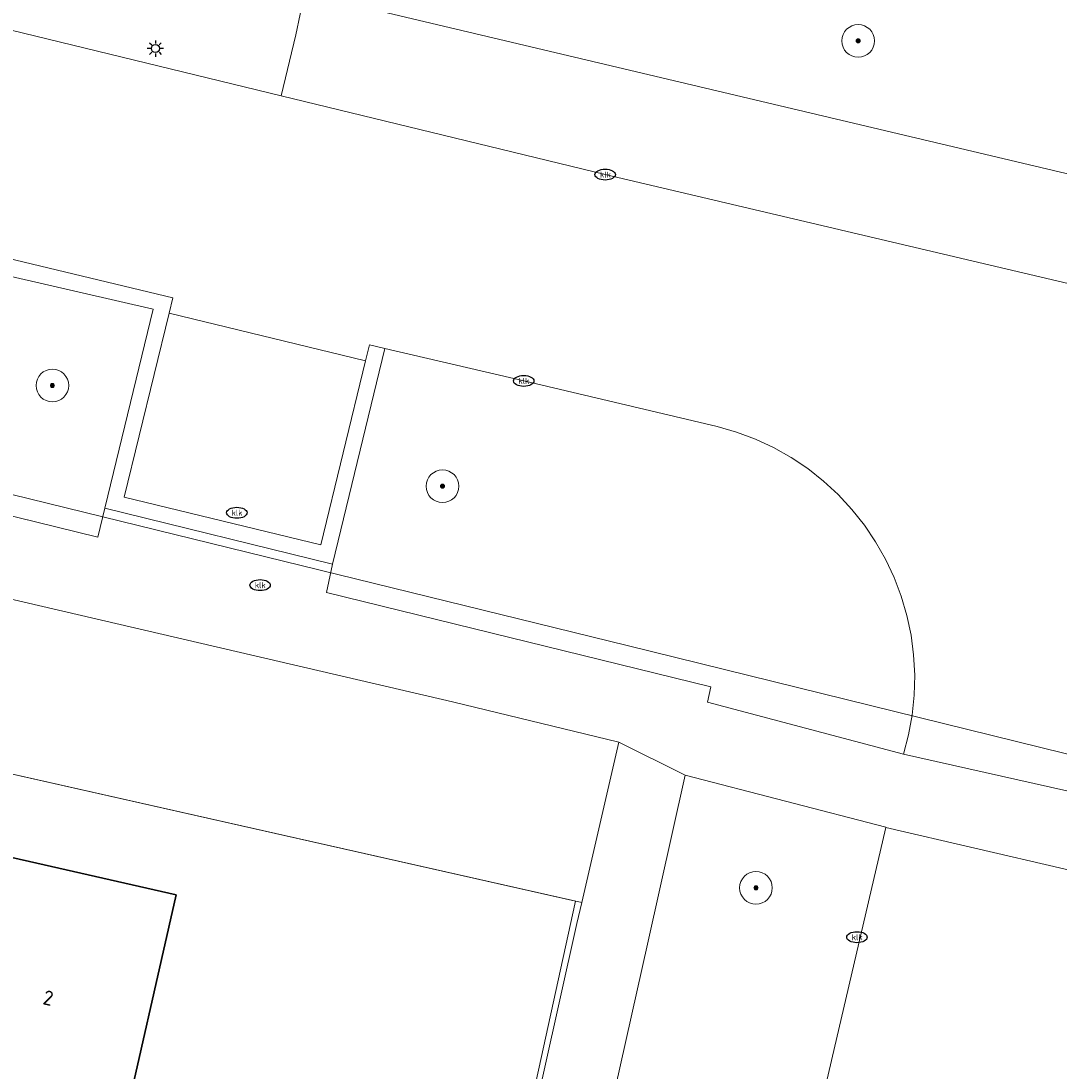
# Model space of a CAD drawing. Header units: metres. Extents: x 253395 to 254027, y 592765 to 593194.
# Tile 73 of 173: x 253529 to 253554, y 593078 to 593103. Entities that reach past the tile are written whole.
import ezdxf
from ezdxf.enums import TextEntityAlignment as Align
from ezdxf.lldxf.tags import DXFTag

# ---------------------------------------------------------------- set-up
doc = ezdxf.new("R2010")
doc.units = ezdxf.units.M
for name, color, linetype, lineweight in [('B-WE-GR-BEPLANTING_CULTUUR_HEESTERS-GV', 254, 'Continuous', 18), ('B-WE-GR-BOOM-S', 254, 'Continuous', 25), ('B-WE-IE-MEUBILAIR-S', 254, 'Continuous', 25), ('B-WE-KG-GRENS_PERCEEL-G', 254, 'KG-PERCEEL-SO', 18), ('B-WE-OG-BEBOUWING-GV', 254, 'Continuous', 35), ('B-WE-OG-BEBOUWING-T18', 254, 'Continuous', 18), ('B-WE-OG-TERREIN_BEGROEID-GV', 254, 'Continuous', 18), ('B-WE-OG-TERREIN_ERF-GV', 254, 'Continuous', 18), ('B-WE-VH-OPENVERHARDING-GV', 254, 'Continuous', 18), ('B-WE-VH-OPENVERHARDING_BETONELEMENT-GV', 254, 'Continuous', 18)]:
    doc.layers.add(name, color=color, linetype=linetype, lineweight=lineweight)
doc.styles.add('NLCS-ISO', font='txt')
doc.styles.add('NLCS-ISO-M200-T18', font='txt', dxfattribs={"height": 0.36})
doc.styles.get("Standard").update_dxf_attribs({"font": 'simplex.shx'})
tags = doc.linetypes.add('KG-PERCEEL-SO', pattern='A,5.5,-2,["P",Standard,S=1.8,R=0,X=-0.5,Y=-0.9],-2,5.5,-2,[5,NLCS.SHX,S=0.75,R=0,X=0,Y=0],-2', length=19).pattern_tags.tags
tags[6] = DXFTag(74, 10)

# ---------------------------------------------------------------- blocks, each defined once
blk = doc.blocks.new('SIE-MEUBILAIR_PAAL_LICHTMAST-SO')
for points in [[(-0.62, 0), (-1, 0)], [(-0.71, 0.71), (-0.44, 0.44)], [(0, 1), (0, 0.62)], [(0.44, 0.44), (0.71, 0.71)], [(1, 0), (0.62, 0)], [(-0.71, -0.71), (-0.44, -0.44)], [(0, -0.62), (0, -1)], [(0.44, -0.44), (0.71, -0.71)]]:
    blk.add_lwpolyline(points)
blk.add_circle((0, 0), 0.5)
blk = doc.blocks.new('SIE-MEUBILAIR_PUT_KOLK-SO')
blk.add_ellipse((0, 0), major_axis=(1.25, 0), ratio=0.54)
at = {"style": 'NLCS-ISO'}
blk.add_text('klk', height=0.75, dxfattribs=at).set_placement((0.03, 0), align=Align.MIDDLE_CENTER)
blk = doc.blocks.new('SGR-BOOM_GBKN-SO')
at = {"linetype": 'ByBlock', "lineweight": 18}
h = blk.add_hatch(color=0, dxfattribs=at)
h.dxf.hatch_style = 1
edge = h.paths.add_edge_path()
edge.add_arc((0, 0), 0.25, 0, 360)
at = {"color": 0, "linetype": 'ByBlock', "lineweight": 18}
for radius in [2, 0.25]:
    blk.add_circle((0, 0), radius, dxfattribs=at)
at = {"color": 0, "linetype": 'ByBlock', "lineweight": 18, "style": 'NLCS-ISO'}
blk.add_attdef('SOORT', (2.5, 0), '', height=1.5, dxfattribs=at)

msp = doc.modelspace()

# ---------------------------------------------------------------- linework, layer by layer
at = {"layer": 'B-WE-GR-BEPLANTING_CULTUUR_HEESTERS-GV'}
msp.add_lwpolyline([(253539.263, 593086.756), (253512.82, 593092.908), (253511.771, 593088.752), (253542.426, 593081.842), (253543.335, 593085.77)], close=True, dxfattribs=at)
at = {"layer": 'B-WE-KG-GRENS_PERCEEL-G'}
msp.add_lwpolyline([(253517.804, 593094.455), (253543.539, 593088.141), (253556.03, 593085.065), (253563.044, 593123.813), (253592.396, 593120.735), (253649.645, 593114.876), (253678.38, 593122.806)], dxfattribs=at)
msp.add_lwpolyline([(253542.275, 593081.876), (253533.318, 593040.993), (253500.979, 593048.425), (253499.729, 593042.857), (253443.357, 593056.379), (253455.465, 593106.663), (253512.82, 593092.908), (253511.771, 593088.752)], close=True, dxfattribs=at)
at = {"layer": 'B-WE-OG-BEBOUWING-GV'}
msp.add_lwpolyline([(253532.491, 593082.032), (253525.038, 593083.72), (253523.973, 593079.018), (253519.838, 593079.955), (253519.37, 593077.889), (253523.495, 593076.955), (253523.633, 593077.565), (253531.096, 593075.874)], close=True, dxfattribs=at)
at = {"layer": 'B-WE-OG-TERREIN_BEGROEID-GV'}
msp.add_lwpolyline([(253536.902, 593103.823), (253554.744, 593099.599), (253554.901, 593100.224), (253555.227, 593100.968), (253555.571, 593101.613), (253555.963, 593102.307), (253556.357, 593102.787), (253556.899, 593103.333), (253557.573, 593103.782)], dxfattribs=at)
for points in [[(253527.254, 593092.313), (253527.108, 593091.644), (253530.57, 593090.798), (253530.741, 593091.504), (253531.923, 593096.381), (253528.446, 593097.179)], [(253537.6, 593095.417), (253536.321, 593090.134), (253536.176, 593089.435), (253545.589, 593087.125), (253545.512, 593086.754), (253550.311, 593085.476), (253550.436, 593085.952), (253550.523, 593086.436), (253550.573, 593086.925), (253550.585, 593087.417), (253550.559, 593087.908), (253550.495, 593088.396), (253550.394, 593088.877), (253550.255, 593089.349), (253550.081, 593089.809), (253549.872, 593090.255), (253549.629, 593090.682), (253549.354, 593091.09), (253549.048, 593091.475), (253548.713, 593091.836), (253548.351, 593092.169), (253547.965, 593092.474), (253547.557, 593092.747), (253547.128, 593092.989), (253546.682, 593093.197), (253546.222, 593093.369), (253545.749, 593093.506), (253541.005, 593094.623)], [(253549.875, 593083.678), (253549.877, 593083.688), (253544.965, 593084.967), (253544.037, 593080.822), (253541.005, 593067.285), (253540.965, 593067.078), (253545.313, 593066.015), (253545.371, 593066.006), (253545.43, 593066.005), (253545.489, 593066.011), (253545.546, 593066.026), (253545.6, 593066.048), (253545.652, 593066.077), (253545.698, 593066.113), (253545.74, 593066.155), (253545.775, 593066.202), (253545.804, 593066.254), (253545.825, 593066.309)]]:
    msp.add_lwpolyline(points, close=True, dxfattribs=at)
at = {"layer": 'B-WE-OG-TERREIN_ERF-GV'}
msp.add_lwpolyline([(253542.307, 593081.329), (253542.426, 593081.842), (253511.771, 593088.752), (253504.318, 593059.232), (253501.754, 593048.015), (253510.478, 593046.013), (253533.318, 593040.993)], close=True, dxfattribs=at)
msp.add_lwpolyline([(253525.038, 593083.72), (253532.491, 593082.032), (253531.096, 593075.874), (253529.702, 593069.717), (253528.307, 593063.56)], dxfattribs=at)
at = {"layer": 'B-WE-VH-OPENVERHARDING-GV'}
for points in [[(253563.087, 593094.954), (253543.001, 593099.678), (253535.062, 593101.611), (253521.52, 593104.909)], [(253521.52, 593104.909), (253535.062, 593101.611), (253535.418, 593103.104), (253535.633, 593104.123)], [(253652.11, 593076.602), (253627.666, 593082.338), (253625.154, 593082.933), (253619.621, 593084.242), (253618.462, 593084.516), (253595.161, 593090.032), (253573.948, 593095.053), (253554.744, 593099.599), (253536.902, 593103.823), (253535.633, 593104.123), (253535.418, 593103.104), (253535.062, 593101.611), (253543.001, 593099.678), (253563.087, 593094.954), (253565.868, 593094.294), (253575.92, 593091.91), (253590.919, 593088.338), (253605.416, 593084.93), (253619.179, 593081.649), (253633.434, 593078.279)], [(253528.142, 593097.677), (253532.406, 593096.656), (253532.316, 593096.285), (253537.128, 593095.114), (253537.223, 593095.505), (253537.6, 593095.417), (253541.005, 593094.623), (253545.749, 593093.506), (253546.222, 593093.369), (253546.682, 593093.197), (253547.128, 593092.989), (253547.557, 593092.747), (253547.965, 593092.474), (253548.351, 593092.169), (253548.713, 593091.836), (253549.048, 593091.475), (253549.354, 593091.09), (253549.629, 593090.682), (253549.872, 593090.255), (253550.081, 593089.809), (253550.255, 593089.349), (253550.394, 593088.877), (253550.495, 593088.396), (253550.559, 593087.908), (253550.585, 593087.417), (253550.573, 593086.925), (253550.523, 593086.436), (253550.436, 593085.952), (253550.311, 593085.476), (253554.71, 593084.49)], [(253512.82, 593092.908), (253539.263, 593086.756), (253543.335, 593085.77), (253544.965, 593084.967), (253549.877, 593083.688), (253549.875, 593083.678), (253554.243, 593082.665), (253555.976, 593082.18), (253561.846, 593080.829), (253619.397, 593066.39)], [(253592.317, 593079.994), (253566.913, 593086.016), (253566.76, 593085.224), (253582.208, 593081.582), (253581.268, 593077.865), (253563.066, 593082.406), (253564.541, 593088.87), (253563.545, 593089.121), (253562.046, 593082.646), (253554.71, 593084.49), (253550.311, 593085.476), (253545.512, 593086.754), (253545.589, 593087.125), (253536.176, 593089.435), (253536.321, 593090.134), (253530.741, 593091.504), (253530.57, 593090.798), (253527.108, 593091.644)], [(253541.005, 593067.285), (253544.037, 593080.822), (253544.965, 593084.967), (253543.335, 593085.77), (253542.426, 593081.842), (253542.307, 593081.329), (253533.318, 593040.993)], [(253542.843, 593026.903), (253544.877, 593035.519), (253547.052, 593044.968), (253544.982, 593048.01), (253545.408, 593049.862), (253548.578, 593051.595), (253549.206, 593054.323), (253550.149, 593058.417), (253550.694, 593060.785), (253555.538, 593080.319), (253555.976, 593082.18), (253554.243, 593082.665), (253549.875, 593083.678), (253545.825, 593066.309), (253539.93, 593041.766), (253539.769, 593041.085), (253541.703, 593037.958), (253541.336, 593036.4), (253538.231, 593034.564), (253534.788, 593019.968)]]:
    msp.add_lwpolyline(points, dxfattribs=at)
msp.add_lwpolyline([(253537.128, 593095.114), (253532.316, 593096.285), (253531.213, 593091.771), (253536.03, 593090.604)], close=True, dxfattribs=at)
at = {"layer": 'B-WE-VH-OPENVERHARDING_BETONELEMENT-GV'}
msp.add_lwpolyline([(253528.446, 593097.179), (253531.923, 593096.381), (253530.741, 593091.504), (253536.321, 593090.134), (253537.6, 593095.417), (253537.223, 593095.505), (253537.128, 593095.114), (253536.03, 593090.604), (253531.213, 593091.771), (253532.316, 593096.285), (253532.406, 593096.656), (253528.142, 593097.677)], dxfattribs=at)

# ---------------------------------------------------------------- block references
at = {"layer": 'B-WE-GR-BOOM-S', "xscale": 0.2, "yscale": 0.2, "zscale": 0.2}
for p in [(253549.201, 593102.954), (253529.456, 593094.51), (253539.014, 593092.043), (253546.696, 593082.203)]:
    msp.add_blockref('SGR-BOOM_GBKN-SO', p, dxfattribs=at)
at = {"layer": 'B-WE-IE-MEUBILAIR-S', "xscale": 0.2, "yscale": 0.2, "zscale": 0.2}
for name, p in [('SIE-MEUBILAIR_PAAL_LICHTMAST-SO', (253531.981, 593102.766)), ('SIE-MEUBILAIR_PUT_KOLK-SO', (253543.001, 593099.678)), ('SIE-MEUBILAIR_PUT_KOLK-SO', (253541.005, 593094.623)), ('SIE-MEUBILAIR_PUT_KOLK-SO', (253533.975, 593091.392)), ('SIE-MEUBILAIR_PUT_KOLK-SO', (253534.545, 593089.619)), ('SIE-MEUBILAIR_PUT_KOLK-SO', (253549.171, 593080.993))]:
    msp.add_blockref(name, p, dxfattribs=at)

# ---------------------------------------------------------------- texts
at = {"layer": 'B-WE-OG-BEBOUWING-T18', "style": 'NLCS-ISO-M200-T18'}
msp.add_text('2', height=0.36, rotation=347.3, dxfattribs=at).set_placement((253529.355, 593079.505), align=Align.MIDDLE)

doc.saveas('drawing.dxf')
